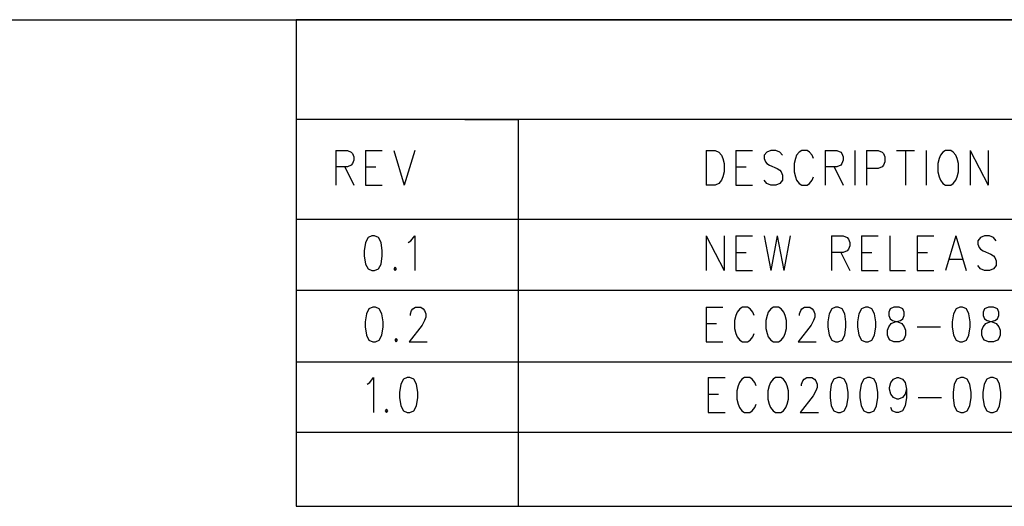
# Model space of a CAD drawing. Extents: x 12040 to 27945, y 10799 to 21199.
# Tile 41 of 42: x 24460 to 26188, y 20346 to 21199. Entities that reach past the tile are written whole.
import ezdxf

# ---------------------------------------------------------------- set-up
doc = ezdxf.new("R2010")
doc.units = 0
doc.header["$MEASUREMENT"] = 0
doc.layers.add('ASSYDWGBOT_PHO', color=7, linetype='Continuous')

msp = doc.modelspace()

# ---------------------------------------------------------------- linework, layer by layer
at = {"layer": 'ASSYDWGBOT_PHO'}
for points in [[(12040, 21199.381), (27945, 21199.381)], [(27945, 21199.381), (24945, 21199.381)], [(24945, 21199.381), (24945, 20345.631)], [(27945, 21024.38), (24945, 21024.38)], [(24945, 21024.38), (24945, 20849.38)], [(25240.999, 21024.38), (25334.999, 21024.38)], [(25334.999, 21024.38), (25334.999, 20345.631)], [(25334.999, 21024.38), (25334.999, 20345.631)], [(25014.5, 20970.16), (25014.5, 20909.13)], [(25014.5, 20970.16), (25034.95, 20970.16)], [(25034.95, 20970.16), (25041.771, 20967.251)], [(25041.771, 20967.251), (25044.05, 20964.34)], [(25044.05, 20964.34), (25046.32, 20958.53)], [(25066.771, 20970.16), (25066.771, 20909.13)], [(25066.771, 20970.16), (25096.319, 20970.16)], [(25116.77, 20970.16), (25134.951, 20909.13)], [(25153.139, 20970.16), (25134.951, 20909.13)], [(25664.499, 20970.16), (25664.499, 20909.13)], [(25664.499, 20970.16), (25680.41, 20970.16)], [(25680.41, 20970.16), (25687.229, 20967.251)], [(25687.229, 20967.251), (25691.771, 20961.439)], [(25716.77, 20970.16), (25716.77, 20909.13)], [(25716.77, 20970.16), (25746.321, 20970.16)], [(25771.32, 20967.251), (25766.769, 20961.439)], [(25778.139, 20970.16), (25771.32, 20967.251)], [(25787.23, 20970.16), (25778.139, 20970.16)], [(25794.05, 20967.251), (25787.23, 20970.16)], [(25798.59, 20961.439), (25794.05, 20967.251)], [(25828.14, 20967.251), (25823.589, 20961.439)], [(25832.68, 20970.16), (25828.14, 20967.251)], [(25841.77, 20970.16), (25832.68, 20970.16)], [(25846.319, 20967.251), (25841.77, 20970.16)], [(25850.861, 20961.439), (25846.319, 20967.251)], [(25873.59, 20970.16), (25873.59, 20909.13)], [(25873.59, 20970.16), (25894.051, 20970.16)], [(25894.051, 20970.16), (25900.86, 20967.251)], [(25900.86, 20967.251), (25903.139, 20964.34)], [(25903.139, 20964.34), (25905.411, 20958.53)], [(25925.859, 20970.16), (25925.859, 20909.13)], [(25946.32, 20970.16), (25946.32, 20909.13)], [(25946.32, 20970.16), (25966.77, 20970.16)], [(25966.77, 20970.16), (25973.591, 20967.251)], [(25973.591, 20967.251), (25975.861, 20964.34)], [(25975.861, 20964.34), (25978.14, 20958.53)], [(25998.59, 20970.16), (26030.411, 20970.16)], [(26014.5, 20970.16), (26014.5, 20909.13)], [(26050.859, 20970.16), (26050.859, 20909.13)], [(26080.41, 20967.251), (26075.859, 20961.439)], [(26084.949, 20970.16), (26080.41, 20967.251)], [(26094.049, 20970.16), (26084.949, 20970.16)], [(26098.591, 20967.251), (26094.049, 20970.16)], [(26103.14, 20961.439), (26098.591, 20967.251)], [(26128.139, 20970.16), (26128.139, 20909.13)], [(26128.139, 20970.16), (26159.95, 20909.13)], [(26159.95, 20970.16), (26159.95, 20909.13)], [(25044.05, 20946.911), (25041.771, 20944)], [(25046.32, 20952.721), (25044.05, 20946.911)], [(25046.32, 20958.53), (25046.32, 20952.721)], [(25691.771, 20961.439), (25694.05, 20955.629)], [(25694.05, 20955.629), (25696.32, 20946.911)], [(25696.32, 20946.911), (25696.32, 20932.381)], [(25766.769, 20961.439), (25766.769, 20955.629)], [(25766.769, 20955.629), (25769.051, 20949.81)], [(25769.051, 20949.81), (25771.32, 20946.911)], [(25771.32, 20946.911), (25775.86, 20944)], [(25821.32, 20955.629), (25819.05, 20946.911)], [(25819.05, 20946.911), (25819.05, 20932.381)], [(25823.589, 20961.439), (25821.32, 20955.629)], [(25853.14, 20955.629), (25850.861, 20961.439)], [(25903.139, 20946.911), (25900.86, 20944)], [(25905.411, 20952.721), (25903.139, 20946.911)], [(25905.411, 20958.53), (25905.411, 20952.721)], [(25978.14, 20949.81), (25975.861, 20944)], [(25978.14, 20958.53), (25978.14, 20949.81)], [(26073.589, 20955.629), (26071.32, 20946.911)], [(26071.32, 20946.911), (26071.32, 20932.381)], [(26075.859, 20961.439), (26073.589, 20955.629)], [(26105.41, 20955.629), (26103.14, 20961.439)], [(26107.679, 20946.911), (26105.41, 20955.629)], [(26107.679, 20932.381), (26107.679, 20946.911)], [(25034.95, 20941.09), (25014.5, 20941.09)], [(25030.411, 20941.09), (25046.32, 20909.13)], [(25041.771, 20944), (25034.95, 20941.09)], [(25066.771, 20941.09), (25084.949, 20941.09)], [(25696.32, 20932.381), (25694.05, 20923.66)], [(25716.77, 20941.09), (25734.949, 20941.09)], [(25775.86, 20944), (25789.499, 20938.19)], [(25789.499, 20938.19), (25794.05, 20935.28)], [(25794.05, 20935.28), (25796.32, 20932.381)], [(25796.32, 20932.381), (25798.59, 20926.559)], [(25819.05, 20932.381), (25821.32, 20923.66)], [(25894.051, 20941.09), (25873.59, 20941.09)], [(25889.5, 20941.09), (25905.411, 20909.13)], [(25900.86, 20944), (25894.051, 20941.09)], [(25966.77, 20938.19), (25946.32, 20938.19)], [(25973.591, 20941.09), (25966.77, 20938.19)], [(25975.861, 20944), (25973.591, 20941.09)], [(26071.32, 20932.381), (26073.589, 20923.66)], [(26105.41, 20923.66), (26107.679, 20932.381)], [(25691.771, 20917.839), (25687.229, 20912.029)], [(25694.05, 20923.66), (25691.771, 20917.839)], [(25771.32, 20912.029), (25766.769, 20917.839)], [(25798.59, 20917.839), (25794.05, 20912.029)], [(25798.59, 20926.559), (25798.59, 20917.839)], [(25821.32, 20923.66), (25823.589, 20917.839)], [(25823.589, 20917.839), (25828.14, 20912.029)], [(25846.319, 20912.029), (25850.861, 20917.839)], [(25850.861, 20917.839), (25853.14, 20923.66)], [(26073.589, 20923.66), (26075.859, 20917.839)], [(26075.859, 20917.839), (26080.41, 20912.029)], [(26098.591, 20912.029), (26103.14, 20917.839)], [(26103.14, 20917.839), (26105.41, 20923.66)], [(25066.771, 20909.13), (25096.319, 20909.13)], [(25680.41, 20909.13), (25664.499, 20909.13)], [(25687.229, 20912.029), (25680.41, 20909.13)], [(25716.77, 20909.13), (25746.321, 20909.13)], [(25778.139, 20909.13), (25771.32, 20912.029)], [(25787.23, 20909.13), (25778.139, 20909.13)], [(25794.05, 20912.029), (25787.23, 20909.13)], [(25828.14, 20912.029), (25832.68, 20909.13)], [(25832.68, 20909.13), (25841.77, 20909.13)], [(25841.77, 20909.13), (25846.319, 20912.029)], [(26080.41, 20912.029), (26084.949, 20909.13)], [(26084.949, 20909.13), (26094.049, 20909.13)], [(26094.049, 20909.13), (26098.591, 20912.029)], [(24945, 20849.38), (27945, 20849.38)], [(25071.32, 20817.249), (25066.771, 20808.531)], [(25078.14, 20820.16), (25071.32, 20817.249)], [(25082.68, 20820.16), (25078.14, 20820.16)], [(25089.5, 20817.249), (25082.68, 20820.16)], [(25094.049, 20808.531), (25089.5, 20817.249)], [(25141.769, 20808.531), (25146.32, 20811.44)], [(25146.32, 20811.44), (25153.139, 20820.16)], [(25153.139, 20820.16), (25153.139, 20759.13)], [(25664.499, 20820.16), (25664.499, 20759.13)], [(25664.499, 20820.16), (25696.32, 20759.13)], [(25696.32, 20820.16), (25696.32, 20759.13)], [(25716.77, 20820.16), (25716.77, 20759.13)], [(25716.77, 20820.16), (25746.321, 20820.16)], [(25766.769, 20820.16), (25778.139, 20759.13)], [(25789.499, 20820.16), (25778.139, 20759.13)], [(25789.499, 20820.16), (25800.859, 20759.13)], [(25812.229, 20820.16), (25800.859, 20759.13)], [(25884.951, 20820.16), (25884.951, 20759.13)], [(25884.951, 20820.16), (25905.411, 20820.16)], [(25905.411, 20820.16), (25912.23, 20817.249)], [(25912.23, 20817.249), (25914.499, 20814.341)], [(25914.499, 20814.341), (25916.771, 20808.531)], [(25937.229, 20820.16), (25937.229, 20759.13)], [(25937.229, 20820.16), (25966.77, 20820.16)], [(25987.23, 20820.16), (25987.23, 20759.13)], [(26034.95, 20820.16), (26034.95, 20759.13)], [(26034.95, 20820.16), (26064.501, 20820.16)], [(26103.14, 20820.16), (26084.949, 20759.13)], [(26103.14, 20820.16), (26121.321, 20759.13)], [(26146.32, 20817.249), (26141.769, 20811.44)], [(26141.769, 20811.44), (26141.769, 20805.63)], [(26153.139, 20820.16), (26146.32, 20817.249)], [(26162.23, 20820.16), (26153.139, 20820.16)], [(26169.05, 20817.249), (26162.23, 20820.16)], [(26173.59, 20811.44), (26169.05, 20817.249)], [(25066.771, 20808.531), (25064.501, 20794.001)], [(25064.501, 20794.001), (25064.501, 20785.28)], [(25096.319, 20794.001), (25094.049, 20808.531)], [(25096.319, 20785.28), (25096.319, 20794.001)], [(25912.23, 20794.001), (25905.411, 20791.09)], [(25914.499, 20796.909), (25912.23, 20794.001)], [(25916.771, 20802.719), (25914.499, 20796.909)], [(25916.771, 20808.531), (25916.771, 20802.719)], [(26141.769, 20805.63), (26144.051, 20799.81)], [(26144.051, 20799.81), (26146.32, 20796.909)], [(26146.32, 20796.909), (26150.86, 20794.001)], [(26150.86, 20794.001), (26164.499, 20788.191)], [(25064.501, 20785.28), (25066.771, 20770.75)], [(25094.049, 20770.75), (25096.319, 20785.28)], [(25716.77, 20791.09), (25734.949, 20791.09)], [(25905.411, 20791.09), (25884.951, 20791.09)], [(25900.86, 20791.09), (25916.771, 20759.13)], [(25937.229, 20791.09), (25955.41, 20791.09)], [(26034.95, 20791.09), (26053.141, 20791.09)], [(26091.77, 20779.47), (26114.5, 20779.47)], [(26164.499, 20788.191), (26169.05, 20785.28)], [(26169.05, 20785.28), (26171.32, 20782.379)], [(26171.32, 20782.379), (26173.59, 20776.56)], [(26173.59, 20776.56), (26173.59, 20767.839)], [(25066.771, 20770.75), (25071.32, 20762.03)], [(25071.32, 20762.03), (25078.14, 20759.13)], [(25078.14, 20759.13), (25082.68, 20759.13)], [(25082.68, 20759.13), (25089.5, 20762.03)], [(25089.5, 20762.03), (25094.049, 20770.75)], [(25119.049, 20764.94), (25116.77, 20762.03)], [(25116.77, 20762.03), (25119.049, 20759.13)], [(25121.321, 20762.03), (25119.049, 20764.94)], [(25119.049, 20759.13), (25121.321, 20762.03)], [(25716.77, 20759.13), (25746.321, 20759.13)], [(25937.229, 20759.13), (25966.77, 20759.13)], [(25987.23, 20759.13), (26014.5, 20759.13)], [(26034.95, 20759.13), (26064.501, 20759.13)], [(26146.32, 20762.03), (26141.769, 20767.839)], [(26153.139, 20759.13), (26146.32, 20762.03)], [(26162.23, 20759.13), (26153.139, 20759.13)], [(26169.05, 20762.03), (26162.23, 20759.13)], [(26173.59, 20767.839), (26169.05, 20762.03)], [(27945, 20724.38), (24945, 20724.38)], [(24945, 20724.38), (24945, 20599.38)], [(25072.821, 20692.249), (25068.27, 20683.531)], [(25079.639, 20695.16), (25072.821, 20692.249)], [(25084.181, 20695.16), (25079.639, 20695.16)], [(25091, 20692.249), (25084.181, 20695.16)], [(25095.551, 20683.531), (25091, 20692.249)], [(25145.55, 20683.531), (25147.82, 20689.341)], [(25147.82, 20689.341), (25150.089, 20692.249)], [(25150.089, 20692.249), (25154.64, 20695.16)], [(25154.64, 20695.16), (25163.731, 20695.16)], [(25163.731, 20695.16), (25168.27, 20692.249)], [(25168.27, 20692.249), (25170.549, 20689.341)], [(25170.549, 20689.341), (25172.819, 20683.531)], [(25664.749, 20695.16), (25664.749, 20634.13)], [(25664.749, 20695.16), (25694.3, 20695.16)], [(25723.841, 20692.249), (25719.299, 20686.44)], [(25728.39, 20695.16), (25723.841, 20692.249)], [(25737.48, 20695.16), (25728.39, 20695.16)], [(25742.02, 20692.249), (25737.48, 20695.16)], [(25746.571, 20686.44), (25742.02, 20692.249)], [(25778.391, 20692.249), (25773.84, 20686.44)], [(25782.93, 20695.16), (25778.391, 20692.249)], [(25792.021, 20695.16), (25782.93, 20695.16)], [(25796.57, 20692.249), (25792.021, 20695.16)], [(25801.109, 20686.44), (25796.57, 20692.249)], [(25828.39, 20683.531), (25830.66, 20689.341)], [(25830.66, 20689.341), (25832.93, 20692.249)], [(25832.93, 20692.249), (25837.481, 20695.16)], [(25837.481, 20695.16), (25846.569, 20695.16)], [(25846.569, 20695.16), (25851.11, 20692.249)], [(25851.11, 20692.249), (25853.39, 20689.341)], [(25853.39, 20689.341), (25855.659, 20683.531)], [(25885.201, 20692.249), (25880.659, 20683.531)], [(25892.019, 20695.16), (25885.201, 20692.249)], [(25896.57, 20695.16), (25892.019, 20695.16)], [(25903.391, 20692.249), (25896.57, 20695.16)], [(25907.93, 20683.531), (25903.391, 20692.249)], [(25937.481, 20692.249), (25932.93, 20683.531)], [(25944.3, 20695.16), (25937.481, 20692.249)], [(25948.839, 20695.16), (25944.3, 20695.16)], [(25955.66, 20692.249), (25948.839, 20695.16)], [(25960.199, 20683.531), (25955.66, 20692.249)], [(25987.48, 20692.249), (25985.201, 20686.44)], [(25994.301, 20695.16), (25987.48, 20692.249)], [(26003.389, 20695.16), (25994.301, 20695.16)], [(26010.201, 20692.249), (26003.389, 20695.16)], [(26012.48, 20686.44), (26010.201, 20692.249)], [(26103.39, 20692.249), (26098.841, 20683.531)], [(26110.201, 20695.16), (26103.39, 20692.249)], [(26114.75, 20695.16), (26110.201, 20695.16)], [(26121.571, 20692.249), (26114.75, 20695.16)], [(26126.11, 20683.531), (26121.571, 20692.249)], [(26153.391, 20692.249), (26151.11, 20686.44)], [(26160.2, 20695.16), (26153.391, 20692.249)], [(26169.3, 20695.16), (26160.2, 20695.16)], [(26176.109, 20692.249), (26169.3, 20695.16)], [(26178.391, 20686.44), (26176.109, 20692.249)], [(25068.27, 20683.531), (25066, 20669.001)], [(25097.82, 20669.001), (25095.551, 20683.531)], [(25145.55, 20680.63), (25145.55, 20683.531)], [(25170.549, 20671.909), (25166, 20663.191)], [(25172.819, 20677.719), (25170.549, 20671.909)], [(25172.819, 20683.531), (25172.819, 20677.719)], [(25717.02, 20680.63), (25714.75, 20671.909)], [(25714.75, 20671.909), (25714.75, 20657.379)], [(25719.299, 20686.44), (25717.02, 20680.63)], [(25748.84, 20680.63), (25746.571, 20686.44)], [(25771.57, 20680.63), (25769.3, 20671.909)], [(25769.3, 20671.909), (25769.3, 20657.379)], [(25773.84, 20686.44), (25771.57, 20680.63)], [(25803.391, 20680.63), (25801.109, 20686.44)], [(25805.66, 20671.909), (25803.391, 20680.63)], [(25805.66, 20657.379), (25805.66, 20671.909)], [(25828.39, 20680.63), (25828.39, 20683.531)], [(25853.39, 20671.909), (25848.841, 20663.191)], [(25855.659, 20677.719), (25853.39, 20671.909)], [(25855.659, 20683.531), (25855.659, 20677.719)], [(25880.659, 20683.531), (25878.389, 20669.001)], [(25910.2, 20669.001), (25907.93, 20683.531)], [(25932.93, 20683.531), (25930.66, 20669.001)], [(25962.481, 20669.001), (25960.199, 20683.531)], [(25985.201, 20686.44), (25985.201, 20680.63)], [(25985.201, 20680.63), (25987.48, 20674.81)], [(25987.48, 20674.81), (25992.02, 20671.909)], [(25992.02, 20671.909), (26001.11, 20669.001)], [(25996.571, 20669.001), (26005.659, 20671.909)], [(26005.659, 20671.909), (26010.201, 20674.81)], [(26010.201, 20674.81), (26012.48, 20680.63)], [(26012.48, 20680.63), (26012.48, 20686.44)], [(26098.841, 20683.531), (26096.569, 20669.001)], [(26128.389, 20669.001), (26126.11, 20683.531)], [(26151.11, 20686.44), (26151.11, 20680.63)], [(26151.11, 20680.63), (26153.391, 20674.81)], [(26153.391, 20674.81), (26157.93, 20671.909)], [(26157.93, 20671.909), (26167.021, 20669.001)], [(26162.479, 20669.001), (26171.57, 20671.909)], [(26171.57, 20671.909), (26176.109, 20674.81)], [(26176.109, 20674.81), (26178.391, 20680.63)], [(26178.391, 20680.63), (26178.391, 20686.44)], [(25066, 20669.001), (25066, 20660.28)], [(25066, 20660.28), (25068.27, 20645.75)], [(25095.551, 20645.75), (25097.82, 20660.28)], [(25097.82, 20660.28), (25097.82, 20669.001)], [(25166, 20663.191), (25143.27, 20634.13)], [(25664.749, 20666.09), (25682.93, 20666.09)], [(25714.75, 20657.379), (25717.02, 20648.661)], [(25769.3, 20657.379), (25771.57, 20648.661)], [(25803.391, 20648.661), (25805.66, 20657.379)], [(25848.841, 20663.191), (25826.111, 20634.13)], [(25878.389, 20669.001), (25878.389, 20660.28)], [(25878.389, 20660.28), (25880.659, 20645.75)], [(25907.93, 20645.75), (25910.2, 20660.28)], [(25910.2, 20660.28), (25910.2, 20669.001)], [(25930.66, 20669.001), (25930.66, 20660.28)], [(25930.66, 20660.28), (25932.93, 20645.75)], [(25960.199, 20645.75), (25962.481, 20660.28)], [(25962.481, 20660.28), (25962.481, 20669.001)], [(25982.929, 20654.47), (25985.201, 20660.28)], [(25982.929, 20645.75), (25982.929, 20654.47)], [(25985.201, 20660.28), (25989.75, 20666.09)], [(25989.75, 20666.09), (25996.571, 20669.001)], [(26001.11, 20669.001), (26007.931, 20666.09)], [(26007.931, 20666.09), (26012.48, 20660.28)], [(26012.48, 20660.28), (26014.75, 20654.47)], [(26014.75, 20654.47), (26014.75, 20645.75)], [(26035.2, 20660.28), (26076.111, 20660.28)], [(26096.569, 20669.001), (26096.569, 20660.28)], [(26096.569, 20660.28), (26098.841, 20645.75)], [(26126.11, 20645.75), (26128.389, 20660.28)], [(26128.389, 20660.28), (26128.389, 20669.001)], [(26148.84, 20654.47), (26151.11, 20660.28)], [(26148.84, 20645.75), (26148.84, 20654.47)], [(26151.11, 20660.28), (26155.661, 20666.09)], [(26155.661, 20666.09), (26162.479, 20669.001)], [(26167.021, 20669.001), (26173.84, 20666.09)], [(26173.84, 20666.09), (26178.391, 20660.28)], [(26178.391, 20660.28), (26180.66, 20654.47)], [(26180.66, 20654.47), (26180.66, 20645.75)], [(25068.27, 20645.75), (25072.821, 20637.03)], [(25072.821, 20637.03), (25079.639, 20634.13)], [(25084.181, 20634.13), (25091, 20637.03)], [(25091, 20637.03), (25095.551, 20645.75)], [(25120.55, 20639.94), (25118.271, 20637.03)], [(25118.271, 20637.03), (25120.55, 20634.13)], [(25122.82, 20637.03), (25120.55, 20639.94)], [(25120.55, 20634.13), (25122.82, 20637.03)], [(25717.02, 20648.661), (25719.299, 20642.839)], [(25719.299, 20642.839), (25723.841, 20637.03)], [(25723.841, 20637.03), (25728.39, 20634.13)], [(25737.48, 20634.13), (25742.02, 20637.03)], [(25742.02, 20637.03), (25746.571, 20642.839)], [(25746.571, 20642.839), (25748.84, 20648.661)], [(25771.57, 20648.661), (25773.84, 20642.839)], [(25773.84, 20642.839), (25778.391, 20637.03)], [(25778.391, 20637.03), (25782.93, 20634.13)], [(25792.021, 20634.13), (25796.57, 20637.03)], [(25796.57, 20637.03), (25801.109, 20642.839)], [(25801.109, 20642.839), (25803.391, 20648.661)], [(25880.659, 20645.75), (25885.201, 20637.03)], [(25885.201, 20637.03), (25892.019, 20634.13)], [(25896.57, 20634.13), (25903.391, 20637.03)], [(25903.391, 20637.03), (25907.93, 20645.75)], [(25932.93, 20645.75), (25937.481, 20637.03)], [(25937.481, 20637.03), (25944.3, 20634.13)], [(25948.839, 20634.13), (25955.66, 20637.03)], [(25955.66, 20637.03), (25960.199, 20645.75)], [(25985.201, 20639.94), (25982.929, 20645.75)], [(25987.48, 20637.03), (25985.201, 20639.94)], [(25994.301, 20634.13), (25987.48, 20637.03)], [(26010.201, 20637.03), (26003.389, 20634.13)], [(26012.48, 20639.94), (26010.201, 20637.03)], [(26014.75, 20645.75), (26012.48, 20639.94)], [(26098.841, 20645.75), (26103.39, 20637.03)], [(26103.39, 20637.03), (26110.201, 20634.13)], [(26114.75, 20634.13), (26121.571, 20637.03)], [(26121.571, 20637.03), (26126.11, 20645.75)], [(26151.11, 20639.94), (26148.84, 20645.75)], [(26153.391, 20637.03), (26151.11, 20639.94)], [(26160.2, 20634.13), (26153.391, 20637.03)], [(26176.109, 20637.03), (26169.3, 20634.13)], [(26178.391, 20639.94), (26176.109, 20637.03)], [(26180.66, 20645.75), (26178.391, 20639.94)], [(25079.639, 20634.13), (25084.181, 20634.13)], [(25143.27, 20634.13), (25175.091, 20634.13)], [(25664.749, 20634.13), (25694.3, 20634.13)], [(25728.39, 20634.13), (25737.48, 20634.13)], [(25782.93, 20634.13), (25792.021, 20634.13)], [(25826.111, 20634.13), (25857.929, 20634.13)], [(25892.019, 20634.13), (25896.57, 20634.13)], [(25944.3, 20634.13), (25948.839, 20634.13)], [(26003.389, 20634.13), (25994.301, 20634.13)], [(26110.201, 20634.13), (26114.75, 20634.13)], [(26169.3, 20634.13), (26160.2, 20634.13)], [(24945, 20599.38), (27941, 20599.38)], [(25074.301, 20562.691), (25081.11, 20571.409)], [(25081.11, 20571.409), (25081.11, 20510.38)], [(25133.39, 20568.501), (25128.839, 20559.78)], [(25140.2, 20571.409), (25133.39, 20568.501)], [(25144.751, 20571.409), (25140.2, 20571.409)], [(25151.569, 20568.501), (25144.751, 20571.409)], [(25156.111, 20559.78), (25151.569, 20568.501)], [(25668.501, 20571.409), (25668.501, 20510.38)], [(25668.501, 20571.409), (25698.05, 20571.409)], [(25727.591, 20568.501), (25723.049, 20562.691)], [(25732.14, 20571.409), (25727.591, 20568.501)], [(25741.23, 20571.409), (25732.14, 20571.409)], [(25745.77, 20568.501), (25741.23, 20571.409)], [(25750.32, 20562.691), (25745.77, 20568.501)], [(25782.141, 20568.501), (25777.59, 20562.691)], [(25786.68, 20571.409), (25782.141, 20568.501)], [(25795.771, 20571.409), (25786.68, 20571.409)], [(25800.32, 20568.501), (25795.771, 20571.409)], [(25804.859, 20562.691), (25800.32, 20568.501)], [(25834.41, 20565.59), (25836.679, 20568.501)], [(25836.679, 20568.501), (25841.23, 20571.409)], [(25841.23, 20571.409), (25850.321, 20571.409)], [(25850.321, 20571.409), (25854.86, 20568.501)], [(25854.86, 20568.501), (25857.14, 20565.59)], [(25888.95, 20568.501), (25884.411, 20559.78)], [(25895.769, 20571.409), (25888.95, 20568.501)], [(25900.32, 20571.409), (25895.769, 20571.409)], [(25907.141, 20568.501), (25900.32, 20571.409)], [(25911.68, 20559.78), (25907.141, 20568.501)], [(25941.231, 20568.501), (25936.68, 20559.78)], [(25948.05, 20571.409), (25941.231, 20568.501)], [(25952.591, 20571.409), (25948.05, 20571.409)], [(25959.41, 20568.501), (25952.591, 20571.409)], [(25963.949, 20559.78), (25959.41, 20568.501)], [(25988.951, 20562.691), (25993.5, 20568.501)], [(25993.5, 20568.501), (26000.32, 20571.409)], [(26000.32, 20571.409), (26002.59, 20571.409)], [(26002.59, 20571.409), (26009.411, 20568.501)], [(26009.411, 20568.501), (26013.95, 20562.691)], [(26104.86, 20568.501), (26100.321, 20559.78)], [(26111.679, 20571.409), (26104.86, 20568.501)], [(26116.23, 20571.409), (26111.679, 20571.409)], [(26123.051, 20568.501), (26116.23, 20571.409)], [(26127.59, 20559.78), (26123.051, 20568.501)], [(26157.141, 20568.501), (26152.59, 20559.78)], [(26163.95, 20571.409), (26157.141, 20568.501)], [(26168.501, 20571.409), (26163.95, 20571.409)], [(26175.32, 20568.501), (26168.501, 20571.409)], [(26179.859, 20559.78), (26175.32, 20568.501)], [(25069.75, 20559.78), (25074.301, 20562.691)], [(25128.839, 20559.78), (25126.57, 20545.25)], [(25158.39, 20545.25), (25156.111, 20559.78)], [(25720.77, 20556.881), (25718.5, 20548.161)], [(25723.049, 20562.691), (25720.77, 20556.881)], [(25752.59, 20556.881), (25750.32, 20562.691)], [(25775.32, 20556.881), (25773.05, 20548.161)], [(25777.59, 20562.691), (25775.32, 20556.881)], [(25807.14, 20556.881), (25804.859, 20562.691)], [(25809.41, 20548.161), (25807.14, 20556.881)], [(25832.14, 20559.78), (25834.41, 20565.59)], [(25832.14, 20556.881), (25832.14, 20559.78)], [(25857.14, 20565.59), (25859.409, 20559.78)], [(25859.409, 20553.97), (25857.14, 20548.161)], [(25859.409, 20559.78), (25859.409, 20553.97)], [(25884.411, 20559.78), (25882.139, 20545.25)], [(25913.95, 20545.25), (25911.68, 20559.78)], [(25936.68, 20559.78), (25934.41, 20545.25)], [(25966.23, 20545.25), (25963.949, 20559.78)], [(25986.679, 20553.97), (25988.951, 20562.691)], [(25986.679, 20551.06), (25986.679, 20553.97)], [(25988.951, 20542.339), (25986.679, 20551.06)], [(26013.95, 20562.691), (26016.23, 20551.06)], [(26016.23, 20551.06), (26013.95, 20542.339)], [(26016.23, 20551.06), (26016.23, 20536.53)], [(26100.321, 20559.78), (26098.049, 20545.25)], [(26129.86, 20545.25), (26127.59, 20559.78)], [(26152.59, 20559.78), (26150.32, 20545.25)], [(26182.14, 20545.25), (26179.859, 20559.78)], [(25126.57, 20545.25), (25126.57, 20536.53)], [(25126.57, 20536.53), (25128.839, 20521.999)], [(25156.111, 20521.999), (25158.39, 20536.53)], [(25158.39, 20536.53), (25158.39, 20545.25)], [(25668.501, 20542.339), (25686.68, 20542.339)], [(25718.5, 20548.161), (25718.5, 20533.63)], [(25718.5, 20533.63), (25720.77, 20524.91)], [(25773.05, 20548.161), (25773.05, 20533.63)], [(25773.05, 20533.63), (25775.32, 20524.91)], [(25807.14, 20524.91), (25809.41, 20533.63)], [(25809.41, 20533.63), (25809.41, 20548.161)], [(25852.591, 20539.44), (25829.861, 20510.38)], [(25857.14, 20548.161), (25852.591, 20539.44)], [(25882.139, 20545.25), (25882.139, 20536.53)], [(25882.139, 20536.53), (25884.411, 20521.999)], [(25911.68, 20521.999), (25913.95, 20536.53)], [(25913.95, 20536.53), (25913.95, 20545.25)], [(25934.41, 20545.25), (25934.41, 20536.53)], [(25934.41, 20536.53), (25936.68, 20521.999)], [(25963.949, 20521.999), (25966.23, 20536.53)], [(25966.23, 20536.53), (25966.23, 20545.25)], [(25993.5, 20536.53), (25988.951, 20542.339)], [(26000.32, 20533.63), (25993.5, 20536.53)], [(26002.59, 20533.63), (26000.32, 20533.63)], [(26009.411, 20536.53), (26002.59, 20533.63)], [(26013.95, 20542.339), (26009.411, 20536.53)], [(26016.23, 20536.53), (26013.95, 20521.999)], [(26036.68, 20536.53), (26077.591, 20536.53)], [(26098.049, 20545.25), (26098.049, 20536.53)], [(26098.049, 20536.53), (26100.321, 20521.999)], [(26127.59, 20521.999), (26129.86, 20536.53)], [(26129.86, 20536.53), (26129.86, 20545.25)], [(26150.32, 20545.25), (26150.32, 20536.53)], [(26150.32, 20536.53), (26152.59, 20521.999)], [(26179.859, 20521.999), (26182.14, 20536.53)], [(26182.14, 20536.53), (26182.14, 20545.25)], [(25103.84, 20516.19), (25101.57, 20513.281)], [(25106.11, 20513.281), (25103.84, 20516.19)], [(25128.839, 20521.999), (25133.39, 20513.281)], [(25151.569, 20513.281), (25156.111, 20521.999)], [(25720.77, 20524.91), (25723.049, 20519.091)], [(25723.049, 20519.091), (25727.591, 20513.281)], [(25745.77, 20513.281), (25750.32, 20519.091)], [(25750.32, 20519.091), (25752.59, 20524.91)], [(25775.32, 20524.91), (25777.59, 20519.091)], [(25777.59, 20519.091), (25782.141, 20513.281)], [(25800.32, 20513.281), (25804.859, 20519.091)], [(25804.859, 20519.091), (25807.14, 20524.91)], [(25884.411, 20521.999), (25888.95, 20513.281)], [(25907.141, 20513.281), (25911.68, 20521.999)], [(25936.68, 20521.999), (25941.231, 20513.281)], [(25959.41, 20513.281), (25963.949, 20521.999)], [(25991.23, 20513.281), (25988.951, 20519.091)], [(26013.95, 20521.999), (26009.411, 20513.281)], [(26100.321, 20521.999), (26104.86, 20513.281)], [(26123.051, 20513.281), (26127.59, 20521.999)], [(26152.59, 20521.999), (26157.141, 20513.281)], [(26175.32, 20513.281), (26179.859, 20521.999)], [(25101.57, 20513.281), (25103.84, 20510.38)], [(25103.84, 20510.38), (25106.11, 20513.281)], [(25133.39, 20513.281), (25140.2, 20510.38)], [(25140.2, 20510.38), (25144.751, 20510.38)], [(25144.751, 20510.38), (25151.569, 20513.281)], [(25668.501, 20510.38), (25698.05, 20510.38)], [(25727.591, 20513.281), (25732.14, 20510.38)], [(25732.14, 20510.38), (25741.23, 20510.38)], [(25741.23, 20510.38), (25745.77, 20513.281)], [(25782.141, 20513.281), (25786.68, 20510.38)], [(25786.68, 20510.38), (25795.771, 20510.38)], [(25795.771, 20510.38), (25800.32, 20513.281)], [(25829.861, 20510.38), (25861.679, 20510.38)], [(25888.95, 20513.281), (25895.769, 20510.38)], [(25895.769, 20510.38), (25900.32, 20510.38)], [(25900.32, 20510.38), (25907.141, 20513.281)], [(25941.231, 20513.281), (25948.05, 20510.38)], [(25948.05, 20510.38), (25952.591, 20510.38)], [(25952.591, 20510.38), (25959.41, 20513.281)], [(25998.051, 20510.38), (25991.23, 20513.281)], [(26002.59, 20510.38), (25998.051, 20510.38)], [(26009.411, 20513.281), (26002.59, 20510.38)], [(26104.86, 20513.281), (26111.679, 20510.38)], [(26111.679, 20510.38), (26116.23, 20510.38)], [(26116.23, 20510.38), (26123.051, 20513.281)], [(26157.141, 20513.281), (26163.95, 20510.38)], [(26163.95, 20510.38), (26168.501, 20510.38)], [(26168.501, 20510.38), (26175.32, 20513.281)], [(24945, 20475.63), (27945, 20475.63)], [(24945, 20345.631), (27945, 20345.631)], [(25334.999, 20345.631), (26770, 20345.631)]]:
    msp.add_lwpolyline(points, dxfattribs=at)

doc.saveas('drawing.dxf')
